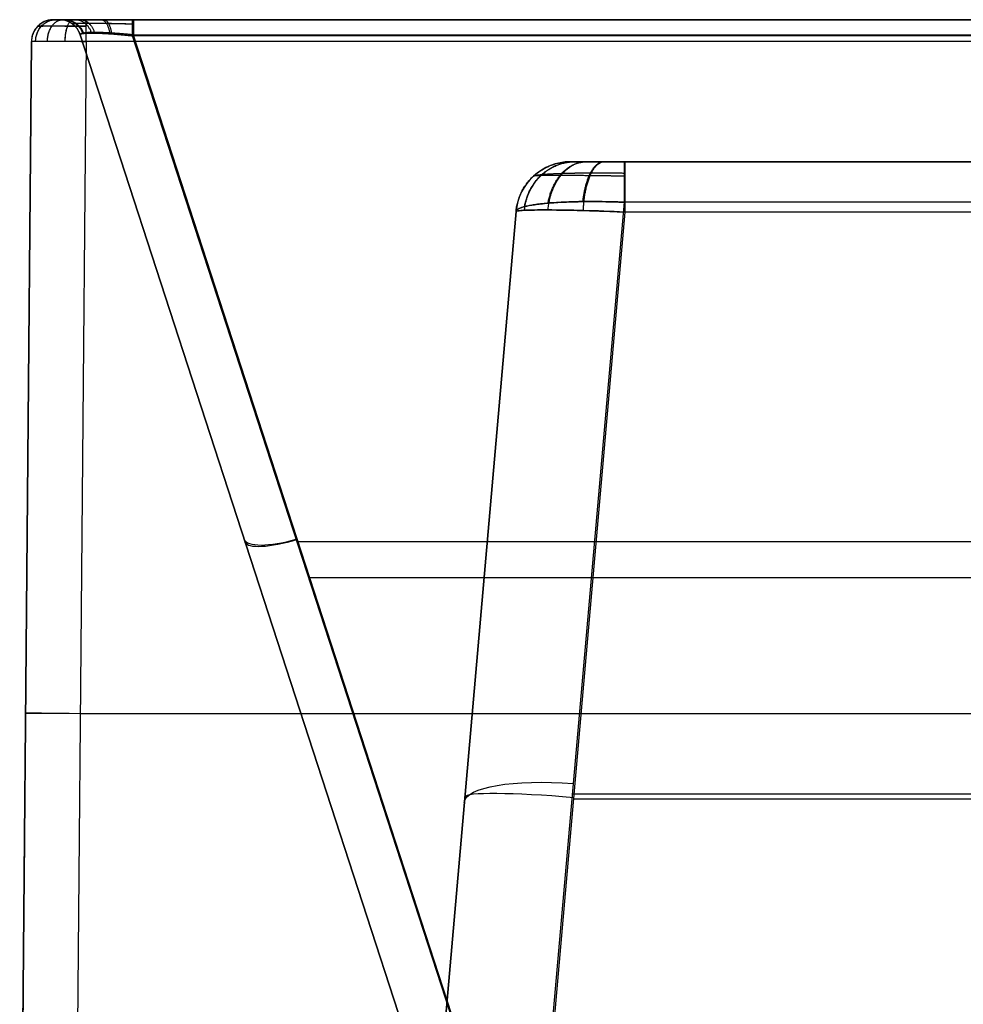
# Model space of a CAD drawing. Header units: millimetres. Extents: x -250 to 340, y -513 to 133.
# Tile 33 of 256: x -250 to -164, y 42 to 133. Entities that reach past the tile are written whole.
import ezdxf

# ---------------------------------------------------------------- set-up
doc = ezdxf.new("R2010")
doc.units = ezdxf.units.MM
doc.header["$MEASUREMENT"] = 0
doc.layers.add('Predefinito', color=7, linetype='Continuous', true_color=0x000000)

# ---------------------------------------------------------------- blocks, each defined once
blk = doc.blocks.new('ELLP050450Q0')
at = {"layer": 'Predefinito'}
for p, q in [((-246.927, 125, 24.463), (-246.362, 125, 24.463)), ((-214.596, 31.705, -60.239), (-244.46, 123.618, -84.867)), ((-244.46, 123.618, 239.705), (-214.743, 32.159, 209.988)), ((-214.329, 30.882, 77.419), (-244.46, 123.618, 77.419)), ((-209.988, 32.159, 214.743), (-239.705, 123.618, 244.46)), ((-209.988, 32.159, 214.743), (-239.705, 123.618, 244.46)), ((-239.591, 123.518, -89.603), (-209.841, 31.956, -65.069)), ((-250, 0, 245), (-248.926, 123.017, 243.927)), ((-248.926, 123.017, 25), (-250, 0, 25)), ((-243.927, 123.017, 248.926), (-245, 0, 250)), ((-243.927, 123.017, 248.926), (-245, 0, 250)), ((-243.926, 123, -200), (-245, 0, -200)), ((-199.62, 112, -132.618), (-17.496, 112, -132.618)), ((-194.714, 108.294, -98.982), (-204.188, 0, -69.965)), ((-204.601, 107.436, -108.872), (-214, 0, -80.084)), ((-214, 0, -165.038), (-204.601, 107.436, -156.443)), ((-214, 0, -122.561), (-204.601, 107.436, -122.561)), ((-194.635, 107.399, -166.408), (-204.032, 0, -175)), ((-229.394, 77.249, -72.443), (-229.394, 77.249, 224.639)), ((-224.639, 77.25, 229.394), (224.639, 77.25, 229.394)), ((-223.486, 73.954, -76.322), (223.486, 73.954, -76.322)), ((-249.463, 61.509, -195), (-249.463, 61.509, 244.463)), ((-244.463, 61.509, 249.463), (244.463, 61.509, 249.463)), ((-244.463, 61.5, -200), (244.463, 61.5, -200)), ((-199.451, 54.147, -84.474), (199.451, 54.147, -84.474)), ((-209.3, 53.718, -160.74), (-209.3, 53.718, -94.478)), ((-199.333, 53.699, -170.704), (199.333, 53.699, -170.704))]:
    blk.add_line(p, q, dxfattribs=at)
for centre, radius, start, end in [((-246.927, 123, -195), 2, 90, 179.5), ((-246.927, 123, 24.463), 2, 90, 179.5), ((-246.362, 123, -84.867), 2, 18, 90), ((-246.362, 123, 77.419), 2, 18, 90), ((-199.62, 107, -108.872), 5, 90, 175), ((-199.62, 107, -132.657), 5, 90, 175)]:
    blk.add_arc(centre, radius, start, end, dxfattribs=at)
at = {"layer": 'Predefinito', "extrusion": (1, -2.84217e-13, 1.7053e-13)}
blk.add_arc((123, -198, -243.926), 2, 270, 0, dxfattribs=at)
at = {"layer": 'Predefinito', "extrusion": (1, 2.27979e-11, 1.81261e-11)}
blk.add_arc((123, -91.535, -239.591), 2, 360, 75, dxfattribs=at)
at = {"layer": 'Predefinito', "extrusion": (1, 3.07593e-13, 2.4169e-14)}
blk.add_arc((107, -103.812, -194.714), 5, 0, 75, dxfattribs=at)
at = {"layer": 'Predefinito', "extrusion": (-0.295242, 0.908661, 0.295242)}
blk.add_arc((189.295, 172.005, 204.479), 5, 360, 84.52039, dxfattribs=at)
at = {"layer": 'Predefinito', "extrusion": (-0.299447, 0.921602, -0.246943)}
blk.add_arc((189.295, -34.552, 157.678), 5, 274.58739, 0, dxfattribs=at)
at = {"layer": 'Predefinito', "extrusion": (0.008726, 0.999924, -0.008726)}
blk.add_arc((244.99, 244.972, 57.198), 5, 0, 89.99564, dxfattribs=at)
at = {"layer": 'Predefinito', "extrusion": (0.008727, 0.999962, 0)}
blk.add_arc((244.99, -195, 59.351), 5, 270, 0, dxfattribs=at)
at = {"layer": 'Predefinito', "extrusion": (0.084207, 0.962495, -0.2579)}
blk.add_arc((203.186, -82.185, 58.081), 10, 0, 88.70744, dxfattribs=at)
at = {"layer": 'Predefinito', "extrusion": (0.08688, 0.993046, 0.079444)}
blk.add_arc((203.186, -163.034, 22.542), 10, 270.39822, 360, dxfattribs=at)
at = {"layer": 'Predefinito'}
for points, weights, degree in [([(-246.927, 125, 243.927), (-248.909, 125, 243.927), (-248.926, 123.017, 243.927)], [1, 0.710185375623, 1], 2), ([(-248.546, 123.023, 245.84), (-248.525, 125, 245.831), (-246.698, 125, 245.075)], [1, 0.711126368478, 1], 2), ([(-248.546, 123.016, -196.913), (-248.531, 125, -196.907), (-246.698, 125, -196.148)], [1, 0.709951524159, 0.999999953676], 2), ([(-247.462, 123.025, 247.462), (-247.445, 125, 247.445), (-246.048, 125, 246.048)], [0.999999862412, 0.711456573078, 1], 2), ([(-247.462, 123.012, -198.536), (-247.453, 125, -198.527), (-246.048, 125, -197.121)], [1, 0.709285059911, 1], 2), ([(-243.926, 125, -198), (-245.684, 125, -198), (-246.927, 125, -196.757), (-246.927, 125, -195)], [1, 0.804737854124, 0.804737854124, 1], 3), ([(-246.048, 125, 246.048), (-246.618, 125, 245.478), (-246.927, 125, 244.733), (-246.927, 125, 243.927)], [1, 0.949257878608, 0.949257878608, 1], 3), ([(-244.46, 123.618, 239.705), (-244.909, 125, 239.705), (-246.362, 125, 239.705)], [1, 0.809016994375, 1], 2), ([(-246.362, 125, -84.867), (-246.362, 125, -86.46), (-245.844, 125, -87.929), (-244.862, 125, -89.12)], [1, 0.965113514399, 0.965113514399, 1], 3), ([(-246.362, 125, 239.705), (-246.362, 125, 241.548), (-245.695, 125, 243.204), (-244.449, 125, 244.449)], [1, 0.955176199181, 0.955176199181, 1], 3), ([(-246.048, 125, 246.048), (-245.478, 125, 246.618), (-244.733, 125, 246.927), (-243.927, 125, 246.927)], [1, 0.949257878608, 0.949257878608, 1], 3), ([(-245.977, 125, -87.143), (-244.695, 125, -86.691), (-244.223, 123.736, -86.524)], [1, 0.826989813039, 1], 2), ([(-245.867, 125, 242.299), (-244.638, 125, 241.803), (-244.159, 123.779, 241.61)], [1, 0.833505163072, 1], 2), ([(-245.84, 123.023, 248.546), (-245.831, 125, 248.525), (-245.075, 125, 246.698)], [1, 0.711126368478, 1], 2), ([(-245.84, 123.007, -199.619), (-245.837, 125, -199.613), (-245.074, 125, -197.772)], [1, 0.708286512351, 0.999999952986], 2), ([(-239.591, 125, -91.535), (-241.71, 125, -91.535), (-243.575, 125, -90.68), (-244.862, 125, -89.12)], [1, 0.941943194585, 0.941943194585, 1], 3), ([(-244.862, 125, -89.12), (-243.837, 125, -88.275), (-243.44, 123.776, -87.947)], [1, 0.83310727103, 0.999999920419], 2), ([(-244.449, 125, 244.449), (-243.543, 125, 243.543), (-243.164, 123.835, 243.164)], [1, 0.841883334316, 0.999999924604], 2), ([(-239.705, 125, 246.362), (-241.548, 125, 246.362), (-243.204, 125, 245.695), (-244.449, 125, 244.449)], [1, 0.955176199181, 0.955176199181, 1], 3), ([(-243.927, 123.017, 248.926), (-243.927, 125, 248.909), (-243.927, 125, 246.927)], [1, 0.710185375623, 1], 2), ([(-242.534, 125, -90.904), (-241.959, 125, -89.648), (-241.755, 123.709, -89.203)], [1, 0.822901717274, 1], 2), ([(-242.299, 125, 245.867), (-241.803, 125, 244.638), (-241.61, 123.779, 244.159)], [1, 0.833505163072, 1], 2), ([(-239.705, 125, 246.362), (-239.705, 125, 244.909), (-239.705, 123.618, 244.46)], [1, 0.809016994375, 1], 2), ([(-204.601, 107.436, -156.443), (-204.201, 112, -156.443), (-199.62, 112, -156.443)], [1, 0.73727733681, 1], 2), ([(-203.833, 107.554, -160.251), (-203.375, 112, -160.062), (-199.241, 112, -158.352)], [1, 0.745230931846, 0.999999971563], 2), ([(-203.818, 107.888, -105.103), (-203.129, 112, -105.378), (-199.248, 112, -106.927)], [1.00000001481, 0.767361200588, 0.999999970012], 2), ([(-201.672, 108.21, -101.91), (-200.994, 112, -102.568), (-198.189, 112, -105.287)], [1, 0.788012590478, 1], 2), ([(-201.672, 107.588, -163.479), (-201.302, 112, -163.11), (-198.162, 112, -159.967)], [1, 0.747532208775, 1], 2), ([(-199.62, 112, -108.872), (-199.62, 112, -105.894), (-197.601, 112, -103.812), (-194.714, 112, -103.812)], [1, 0.810025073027, 0.810025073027, 1], 3), ([(-194.635, 112, -161.424), (-197.559, 112, -161.424), (-199.62, 112, -159.365), (-199.62, 112, -156.443)], [1, 0.80637320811, 0.80637320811, 1], 3), ([(-198.48, 108.352, -99.764), (-198.08, 112, -100.707), (-196.599, 112, -104.195)], [1.00000000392, 0.796986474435, 0.999999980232], 2), ([(-198.444, 107.534, -165.64), (-198.261, 112, -165.197), (-196.545, 112, -161.046)], [1, 0.743885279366, 0.999999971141], 2), ([(-194.635, 112, -161.424), (-194.635, 112, -166.04), (-194.635, 107.399, -166.408)], [1, 0.734760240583, 1], 2)]:
    blk.add_rational_spline(points, weights, degree=degree, dxfattribs=at)
for points, weights, knots in [([(-248.335, 124.42, 243.927), (-248.334, 124.421, 244.504), (-248.218, 124.422, 245.08), (-247.776, 124.423, 246.145), (-247.45, 124.423, 246.634), (-247.042, 124.423, 247.042)], [0.855092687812, 0.855293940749, 0.855454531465, 0.855671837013, 0.855728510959, 0.855728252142], [5.4978252, 5.4978252, 5.4978252, 5.4978252, 5.8905053, 5.8905053, 6.2831853, 6.2831853, 6.2831853, 6.2831853]), ([(-243.926, 124.414, -199.414), (-244.504, 124.415, -199.413), (-245.081, 124.416, -199.298), (-246.148, 124.417, -198.854), (-246.637, 124.418, -198.527), (-247.452, 124.419, -197.71), (-247.779, 124.42, -197.22), (-248.22, 124.42, -196.154), (-248.335, 124.42, -195.577), (-248.335, 124.42, -195)], [0.853553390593, 0.853755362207, 0.853956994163, 0.85432949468, 0.85450018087, 0.854784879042, 0.854898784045, 0.855052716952, 0.855092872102, 0.855092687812], [1.570796, 1.570796, 1.570796, 1.570796, 1.963495, 1.963495, 2.356194, 2.356194, 2.748894, 2.748894, 3.141593, 3.141593, 3.141593, 3.141593]), ([(-247.042, 124.423, 247.042), (-246.634, 124.423, 247.45), (-246.145, 124.423, 247.776), (-245.08, 124.422, 248.218), (-244.504, 124.421, 248.334), (-243.927, 124.42, 248.335)], [0.855728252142, 0.855728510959, 0.855671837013, 0.855454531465, 0.855293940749, 0.855092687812], [0, 0, 0, 0, 0.39268, 0.39268, 0.7853601, 0.7853601, 0.7853601, 0.7853601]), ([(-245.187, 124.618, 239.705), (-245.216, 124.639, 240.456), (-245.1, 124.656, 241.203), (-244.587, 124.678, 242.564), (-244.192, 124.684, 243.181), (-243.686, 124.684, 243.686)], [0.904508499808, 0.909845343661, 0.913977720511, 0.91952744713, 0.920945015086, 0.920941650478], [5.5456058, 5.5456058, 5.5456058, 5.5456058, 5.9143955, 5.9143955, 6.2831853, 6.2831853, 6.2831853, 6.2831853]), ([(-244.009, 124.666, -88.416), (-244.408, 124.666, -87.932), (-244.717, 124.662, -87.371), (-245.117, 124.646, -86.165), (-245.208, 124.634, -85.517), (-245.187, 124.618, -84.867)], [0.916553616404, 0.91655559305, 0.915523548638, 0.911466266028, 0.90844094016, 0.904508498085], [0, 0, 0, 0, 0.3249388, 0.3249388, 0.6498776, 0.6498776, 0.6498776, 0.6498776]), ([(-239.591, 124.587, -90.317), (-240.445, 124.612, -90.35), (-241.297, 124.632, -90.199), (-242.818, 124.659, -89.545), (-243.491, 124.666, -89.044), (-244.009, 124.666, -88.417)], [0.896676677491, 0.903069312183, 0.908078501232, 0.914823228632, 0.916559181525, 0.916553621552], [5.4423315, 5.4423315, 5.4423315, 5.4423315, 5.8627584, 5.8627584, 6.2831853, 6.2831853, 6.2831853, 6.2831853]), ([(-243.686, 124.684, 243.686), (-243.181, 124.684, 244.192), (-242.564, 124.678, 244.587), (-241.203, 124.656, 245.1), (-240.456, 124.639, 245.216), (-239.705, 124.618, 245.187)], [0.920941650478, 0.920945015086, 0.919527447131, 0.913977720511, 0.909845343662, 0.904508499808], [0, 0, 0, 0, 0.3687898, 0.3687898, 0.7375795, 0.7375795, 0.7375795, 0.7375795]), ([(-202.998, 110.686, -108.872), (-202.937, 110.742, -107.788), (-202.673, 110.793, -106.719), (-201.784, 110.88, -104.768), (-201.16, 110.915, -103.882), (-199.643, 110.965, -102.41), (-198.749, 110.98, -101.82), (-196.811, 110.989, -101.01), (-195.764, 110.983, -100.79), (-194.714, 110.967, -100.768)], [0.868638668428, 0.874262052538, 0.879371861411, 0.887989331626, 0.891493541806, 0.896519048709, 0.898040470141, 0.898945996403, 0.898333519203, 0.896676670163], [1.897849, 1.897849, 1.897849, 1.897849, 2.284908, 2.284908, 2.671967, 2.671967, 3.059027, 3.059027, 3.446086, 3.446086, 3.446086, 3.446086]), ([(-194.635, 110.674, -164.816), (-195.729, 110.693, -164.795), (-196.817, 110.709, -164.562), (-198.823, 110.73, -163.707), (-199.741, 110.737, -163.086), (-201.278, 110.739, -161.547), (-201.897, 110.735, -160.628), (-202.747, 110.717, -158.623), (-202.979, 110.704, -157.535), (-202.998, 110.686, -156.443)], [0.867380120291, 0.869302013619, 0.870854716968, 0.873030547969, 0.873651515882, 0.873880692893, 0.873488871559, 0.871742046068, 0.87038917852, 0.868638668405], [2.314989, 2.314989, 2.314989, 2.314989, 2.705951, 2.705951, 3.096912, 3.096912, 3.487874, 3.487874, 3.878835, 3.878835, 3.878835, 3.878835])]:
    blk.add_rational_spline(points, weights, degree=3, knots=knots, dxfattribs=at)
for points in [[(-246.927, 125, -195), (-246.927, 125, 24.463), (-246.927, 125, 243.927)], [(-246.362, 125, 239.705), (-246.362, 125, 77.419), (-246.362, 125, -84.867)], [(-243.927, 125, 246.927), (0, 125, 246.927), (243.927, 125, 246.927)], [(243.926, 125, -198), (0, 125, -198), (-243.926, 125, -198)], [(239.705, 125, 246.362), (0, 125, 246.362), (-239.705, 125, 246.362)], [(-239.591, 125, -91.535), (0, 125, -91.535), (239.591, 125, -91.535)], [(-244.46, 123.618, -84.867), (-244.46, 123.618, 77.419), (-244.46, 123.618, 239.705)], [(-239.705, 123.618, 244.46), (0, 123.618, 244.46), (239.705, 123.618, 244.46)], [(239.591, 123.518, -89.603), (0, 123.518, -89.603), (-239.591, 123.518, -89.603)], [(-248.926, 123.017, -195), (-249.463, 61.509, -195), (-250, 0, -195)], [(-248.926, 123.017, 243.927), (-248.926, 123.017, 24.463), (-248.926, 123.017, -195)], [(243.927, 123.017, 248.926), (0, 123.017, 248.926), (-243.927, 123.017, 248.926)], [(243.926, 123, -200), (0, 123, -200), (-243.926, 123, -200)], [(-199.62, 112, -156.443), (-199.62, 112, -132.657), (-199.62, 112, -108.872)], [(-194.714, 112, -103.812), (0, 112, -103.812), (194.714, 112, -103.812)], [(194.635, 112, -161.424), (0, 112, -161.424), (-194.635, 112, -161.424)], [(194.714, 108.294, -98.982), (0, 108.294, -98.982), (-194.714, 108.294, -98.982)], [(-204.601, 107.436, -156.443), (-204.601, 107.436, -132.657), (-204.601, 107.436, -108.872)], [(194.635, 107.399, -166.408), (0, 107.399, -166.408), (-194.635, 107.399, -166.408)]]:
    blk.add_open_spline(points, degree=2, dxfattribs=at)
for points, knots in [([(-243.164, 123.835, 243.164), (-243.34, 123.835, 242.988), (-243.491, 123.832, 242.807), (-243.683, 123.824, 242.537), (-243.742, 123.821, 242.447), (-243.848, 123.814, 242.272), (-243.896, 123.81, 242.187), (-244.027, 123.798, 241.936), (-244.096, 123.789, 241.776), (-244.211, 123.77, 241.471), (-244.257, 123.76, 241.326), (-244.333, 123.74, 241.045), (-244.362, 123.729, 240.91), (-244.408, 123.708, 240.65), (-244.425, 123.697, 240.524), (-244.45, 123.675, 240.279), (-244.457, 123.663, 240.16), (-244.464, 123.641, 239.928), (-244.464, 123.629, 239.815), (-244.46, 123.618, 239.705)], [-6.2831853, -6.2831853, -6.2831853, -6.2831853, -6.1905545, -6.1905545, -6.1444416, -6.1444416, -6.0983287, -6.0983287, -6.0062328, -6.0062328, -5.9141594, -5.9141594, -5.8220114, -5.8220114, -5.7298691, -5.7298691, -5.6377363, -5.6377363, -5.5456058, -5.5456058, -5.5456058, -5.5456058]), ([(-244.46, 123.618, -84.867), (-244.463, 123.627, -84.967), (-244.463, 123.636, -85.069), (-244.456, 123.653, -85.278), (-244.45, 123.661, -85.386), (-244.428, 123.678, -85.608), (-244.413, 123.687, -85.722), (-244.373, 123.703, -85.959), (-244.348, 123.711, -86.081), (-244.283, 123.726, -86.335), (-244.244, 123.733, -86.467), (-244.148, 123.746, -86.741), (-244.09, 123.753, -86.884), (-243.951, 123.764, -87.179), (-243.867, 123.768, -87.334), (-243.674, 123.774, -87.642), (-243.565, 123.776, -87.796), (-243.44, 123.776, -87.947)], [-0.6498776, -0.6498776, -0.6498776, -0.6498776, -0.5687525, -0.5687525, -0.4876207, -0.4876207, -0.4064783, -0.4064783, -0.3253148, -0.3253148, -0.2441178, -0.2441178, -0.1628617, -0.1628617, -0.0814835, -0.0814835, 0, 0, 0, 0]), ([(-243.44, 123.776, -87.947), (-243.35, 123.776, -88.056), (-243.256, 123.775, -88.16), (-243.063, 123.772, -88.353), (-242.964, 123.769, -88.442), (-242.768, 123.763, -88.606), (-242.671, 123.759, -88.679), (-242.48, 123.751, -88.813), (-242.386, 123.746, -88.874), (-242.201, 123.736, -88.984), (-242.111, 123.731, -89.033), (-241.934, 123.72, -89.123), (-241.848, 123.715, -89.163), (-241.593, 123.698, -89.273), (-241.43, 123.686, -89.332), (-241.116, 123.661, -89.429), (-240.964, 123.649, -89.467), (-240.669, 123.623, -89.528), (-240.525, 123.611, -89.551), (-240.247, 123.584, -89.584), (-240.111, 123.571, -89.595), (-239.846, 123.545, -89.606), (-239.717, 123.531, -89.606), (-239.591, 123.518, -89.603)], [-6.2831853, -6.2831853, -6.2831853, -6.2831853, -6.2305805, -6.2305805, -6.1779758, -6.1779758, -6.1254025, -6.1254025, -6.0728292, -6.0728292, -6.0202824, -6.0202824, -5.9677356, -5.9677356, -5.8626681, -5.8626681, -5.7576116, -5.7576116, -5.6525257, -5.6525257, -5.5474268, -5.5474268, -5.4423315, -5.4423315, -5.4423315, -5.4423315]), ([(-239.705, 123.618, 244.46), (-239.815, 123.629, 244.464), (-239.928, 123.641, 244.464), (-240.16, 123.663, 244.457), (-240.279, 123.675, 244.45), (-240.523, 123.697, 244.425), (-240.65, 123.708, 244.408), (-240.91, 123.729, 244.362), (-241.045, 123.74, 244.333), (-241.326, 123.76, 244.257), (-241.471, 123.77, 244.211), (-241.776, 123.789, 244.096), (-241.936, 123.798, 244.027), (-242.187, 123.81, 243.896), (-242.272, 123.814, 243.848), (-242.447, 123.821, 243.742), (-242.537, 123.824, 243.683), (-242.807, 123.832, 243.491), (-242.988, 123.835, 243.34), (-243.164, 123.835, 243.164)], [-0.7375795, -0.7375795, -0.7375795, -0.7375795, -0.6454554, -0.6454554, -0.5533255, -0.5533255, -0.4611851, -0.4611851, -0.3690276, -0.3690276, -0.2769545, -0.2769545, -0.1848629, -0.1848629, -0.1387327, -0.1387327, -0.0926025, -0.0926025, 0, 0, 0, 0]), ([(-248.926, 123.017, 243.927), (-248.926, 123.02, 244.581), (-248.796, 123.022, 245.235), (-248.295, 123.024, 246.445), (-247.925, 123.025, 246.999), (-247.462, 123.025, 247.462)], [-0.7853601, -0.7853601, -0.7853601, -0.7853601, -0.39268, -0.39268, 0, 0, 0, 0]), ([(-243.926, 123, -200), (-244.581, 123.002, -200), (-245.235, 123.005, -199.87), (-246.445, 123.009, -199.369), (-246.999, 123.011, -198.998), (-247.925, 123.014, -198.073), (-248.295, 123.015, -197.518), (-248.796, 123.017, -196.309), (-248.926, 123.017, -195.655), (-248.926, 123.017, -195)], [-4.712389, -4.712389, -4.712389, -4.712389, -4.31969, -4.31969, -3.926991, -3.926991, -3.534292, -3.534292, -3.141593, -3.141593, -3.141593, -3.141593]), ([(-247.462, 123.025, 247.462), (-246.999, 123.025, 247.925), (-246.445, 123.024, 248.295), (-245.235, 123.022, 248.796), (-244.581, 123.02, 248.926), (-243.927, 123.017, 248.926)], [-6.2831853, -6.2831853, -6.2831853, -6.2831853, -5.8905053, -5.8905053, -5.4978252, -5.4978252, -5.4978252, -5.4978252]), ([(-204.601, 107.436, -108.872), (-204.586, 107.602, -107.58), (-204.319, 107.756, -106.293), (-203.568, 107.955, -104.508), (-203.26, 108.015, -103.938), (-202.54, 108.123, -102.867), (-202.129, 108.17, -102.366), (-201.216, 108.249, -101.453), (-200.715, 108.281, -101.042), (-199.645, 108.329, -100.322), (-199.075, 108.345, -100.014), (-197.885, 108.359, -99.513), (-197.266, 108.358, -99.322), (-196.003, 108.338, -99.06), (-195.359, 108.32, -98.989), (-194.714, 108.294, -98.982)], [1.897849, 1.897849, 1.897849, 1.897849, 2.284908, 2.284908, 2.478438, 2.478438, 2.671967, 2.671967, 2.865497, 2.865497, 3.059027, 3.059027, 3.252556, 3.252556, 3.446086, 3.446086, 3.446086, 3.446086]), ([(-194.714, 108.294, -98.982), (-195.47, 108.325, -98.991), (-196.246, 108.345, -99.085), (-197.403, 108.357, -99.373), (-197.785, 108.358, -99.492), (-198.353, 108.354, -99.709), (-198.541, 108.351, -99.787), (-198.907, 108.345, -99.953), (-199.086, 108.342, -100.04), (-199.606, 108.328, -100.314), (-199.936, 108.316, -100.514), (-200.557, 108.288, -100.939), (-200.846, 108.271, -101.162), (-201.386, 108.234, -101.625), (-201.635, 108.214, -101.865), (-202.095, 108.171, -102.35), (-202.306, 108.148, -102.598), (-202.694, 108.1, -103.098), (-202.871, 108.074, -103.35), (-203.194, 108.023, -103.857), (-203.34, 107.996, -104.112), (-203.605, 107.942, -104.621), (-203.723, 107.914, -104.875), (-203.935, 107.857, -105.382), (-204.029, 107.829, -105.637), (-204.194, 107.77, -106.144), (-204.264, 107.741, -106.396), (-204.385, 107.681, -106.899), (-204.435, 107.651, -107.15), (-204.556, 107.559, -107.902), (-204.595, 107.497, -108.396), (-204.601, 107.436, -108.872)], [-3.446086, -3.446086, -3.446086, -3.446086, -3.247834, -3.247834, -3.150165, -3.150165, -3.10133, -3.10133, -3.052495, -3.052495, -2.955672, -2.955672, -2.858849, -2.858849, -2.76196, -2.76196, -2.665072, -2.665072, -2.568105, -2.568105, -2.471139, -2.471139, -2.374557, -2.374557, -2.277974, -2.277974, -2.183342, -2.183342, -2.08871, -2.08871, -1.897849, -1.897849, -1.897849, -1.897849]), ([(-204.601, 107.436, -156.443), (-204.598, 107.461, -157.073), (-204.537, 107.483, -157.705), (-204.29, 107.522, -158.963), (-204.104, 107.539, -159.588), (-203.607, 107.566, -160.803), (-203.296, 107.576, -161.393), (-202.556, 107.588, -162.503), (-202.129, 107.59, -163.026), (-201.163, 107.586, -163.985), (-200.64, 107.58, -164.406), (-199.531, 107.561, -165.134), (-198.945, 107.547, -165.439), (-197.74, 107.514, -165.925), (-197.121, 107.495, -166.106), (-195.879, 107.45, -166.346), (-195.255, 107.426, -166.406), (-194.635, 107.399, -166.408)], [-3.878835, -3.878835, -3.878835, -3.878835, -3.683738, -3.683738, -3.486332, -3.486332, -3.28915, -3.28915, -3.095452, -3.095452, -2.902136, -2.902136, -2.706042, -2.706042, -2.509757, -2.509757, -2.314989, -2.314989, -2.314989, -2.314989]), ([(-194.635, 107.399, -166.408), (-195.939, 107.455, -166.404), (-197.24, 107.501, -166.141), (-199.647, 107.566, -165.14), (-200.75, 107.585, -164.401), (-202.593, 107.591, -162.558), (-203.332, 107.58, -161.454), (-204.334, 107.528, -159.048), (-204.596, 107.487, -157.746), (-204.601, 107.436, -156.443)], [2.314989, 2.314989, 2.314989, 2.314989, 2.705951, 2.705951, 3.096912, 3.096912, 3.487874, 3.487874, 3.878835, 3.878835, 3.878835, 3.878835])]:
    blk.add_open_spline(points, degree=3, knots=knots, dxfattribs=at)
blk = doc.blocks.new('MSQ 50')
at = {"layer": 'Predefinito'}
blk.add_blockref('ELLP050450Q0', (0, 7.5, 200), dxfattribs=at)

msp = doc.modelspace()

# ---------------------------------------------------------------- block references
at = {"layer": 'Predefinito'}
msp.add_blockref('MSQ 50', (0, 0), dxfattribs=at)

doc.saveas('drawing.dxf')
